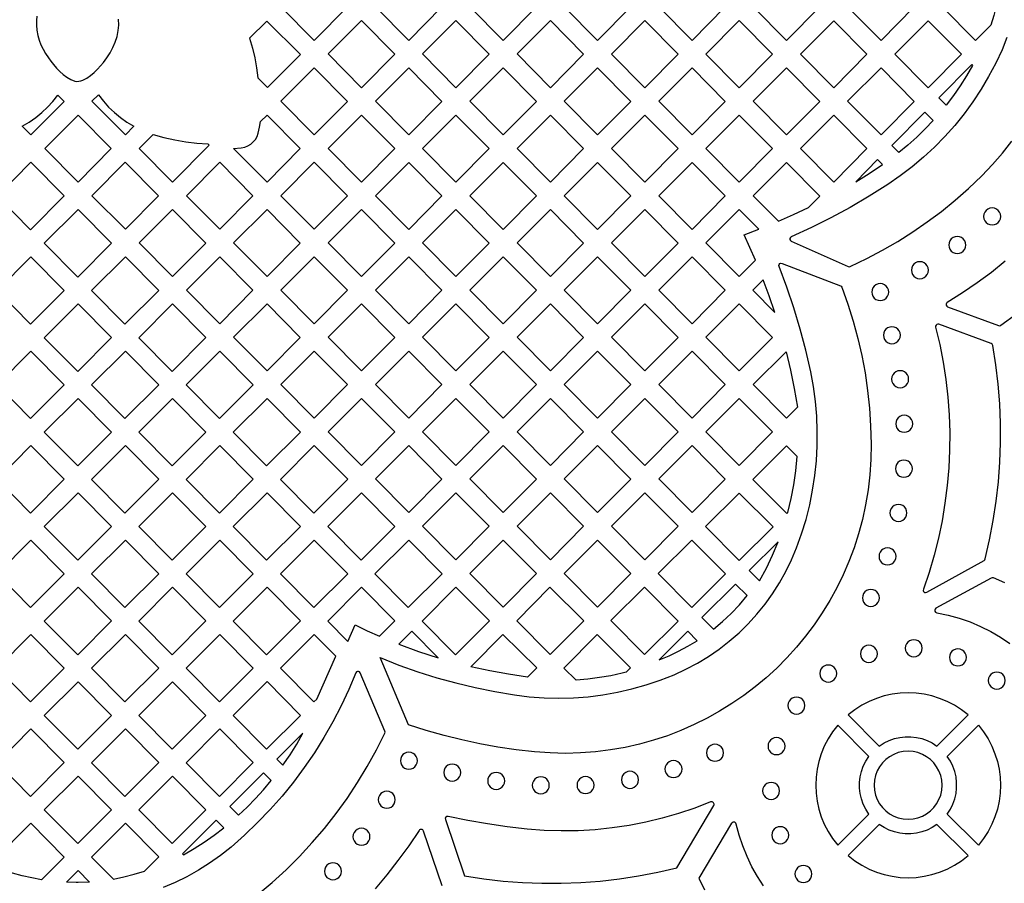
# Model space of a CAD drawing. Header units: millimetres. Extents: x -1176 to 822, y -1617 to -119.
# Tile 67 of 113: x 141 to 336, y -1379 to -1208. Entities that reach past the tile are written whole.
import ezdxf

# ---------------------------------------------------------------- set-up
doc = ezdxf.new("R2010")
doc.units = ezdxf.units.MM
doc.layers.add('pattern', color=5, linetype='Continuous')

msp = doc.modelspace()

# ---------------------------------------------------------------- linework, layer by layer
at = {"layer": 'pattern'}
for points in [[(192.39, -1205.94), (199, -1199.34), (205.58, -1205.98), (199, -1212.61)], [(224.28, -1205.98), (217.71, -1212.61), (211.1, -1205.94), (217.7, -1199.34)], [(229.8, -1205.95), (236.41, -1199.34), (242.98, -1205.98), (236.41, -1212.61)], [(255.11, -1199.34), (261.69, -1205.98), (255.12, -1212.62), (248.51, -1205.95)], [(280.39, -1205.98), (273.82, -1212.62), (267.21, -1205.95), (273.82, -1199.35)], [(292.52, -1199.35), (299.1, -1205.98), (292.53, -1212.62), (285.92, -1205.95)], [(311.23, -1199.35), (317.8, -1205.98), (311.23, -1212.62), (304.62, -1205.95)], [(332.96, -1209.57), (329.94, -1212.62), (323.33, -1205.95), (329.93, -1199.35), (334.45, -1203.9), (334.04, -1205.82), (333.55, -1207.7)], [(201.75, -1215.29), (208.35, -1208.69), (214.93, -1215.32), (208.35, -1221.96)], [(227.06, -1221.96), (220.45, -1215.29), (227.05, -1208.69), (233.63, -1215.32)], [(245.76, -1208.69), (252.34, -1215.33), (245.76, -1221.96), (239.15, -1215.29)], [(271.04, -1215.33), (264.47, -1221.96), (257.86, -1215.3), (264.46, -1208.69)], [(283.17, -1208.69), (289.75, -1215.33), (283.17, -1221.96), (276.57, -1215.3)], [(295.27, -1215.3), (301.87, -1208.7), (308.45, -1215.33), (301.88, -1221.97)], [(320.58, -1221.97), (313.97, -1215.3), (320.58, -1208.7), (327.15, -1215.33)], [(186.2, -1212.18), (186.79, -1214.11), (187.25, -1216.05), (187.6, -1218.02), (187.82, -1220.03), (189.72, -1221.95), (196.29, -1215.38), (189.62, -1208.77)], [(199, -1231.31), (192.39, -1224.64), (199, -1218.04), (205.57, -1224.67)], [(217.71, -1231.31), (211.1, -1224.64), (217.7, -1218.04), (224.28, -1224.67)], [(236.41, -1218.04), (242.98, -1224.67), (236.41, -1231.31), (229.8, -1224.64)], [(255.11, -1218.04), (261.69, -1224.67), (255.11, -1231.31), (248.51, -1224.64)], [(273.82, -1218.04), (280.39, -1224.68), (273.82, -1231.31), (267.21, -1224.64)], [(292.52, -1218.04), (299.1, -1224.68), (292.52, -1231.31), (285.92, -1224.65)], [(311.23, -1231.32), (304.62, -1224.65), (311.23, -1218.05), (317.8, -1224.68)], [(329.35, -1217.56), (328.16, -1219.6), (326.9, -1221.58), (325.56, -1223.51), (324.14, -1225.39), (322.69, -1223.95), (329.18, -1217.39)], [(141.2, -1229.6), (142.58, -1228.77), (143.86, -1227.88), (145.06, -1226.9), (146.18, -1225.84), (147.23, -1224.68), (148.22, -1223.41), (149.47, -1224.67), (142.9, -1231.31)], [(156.25, -1223.38), (157.24, -1224.65), (158.29, -1225.82), (159.42, -1226.89), (160.62, -1227.87), (161.91, -1228.77), (163.29, -1229.59), (161.6, -1231.31), (154.99, -1224.64)], [(152.24, -1227.39), (158.82, -1234.02), (152.24, -1240.66), (145.64, -1233.99)], [(183.04, -1233.99), (184.55, -1233.86), (185.23, -1233.73), (185.86, -1233.49), (186.43, -1233.14), (186.93, -1232.71), (187.35, -1232.19), (187.68, -1231.6), (187.9, -1230.95), (188.17, -1229.8), (188.39, -1228.64), (189.65, -1227.39), (196.22, -1234.02), (189.65, -1240.66)], [(208.35, -1227.39), (214.93, -1234.02), (208.35, -1240.66), (201.75, -1233.99)], [(227.06, -1240.66), (220.45, -1233.99), (227.05, -1227.39), (233.63, -1234.02)], [(252.33, -1234.02), (245.76, -1240.66), (239.15, -1233.99), (245.76, -1227.39)], [(257.86, -1233.99), (264.46, -1227.39), (271.04, -1234.02), (264.47, -1240.66)], [(283.17, -1240.66), (276.56, -1233.99), (283.17, -1227.39), (289.74, -1234.02)], [(301.87, -1227.39), (308.45, -1234.03), (301.87, -1240.66), (295.27, -1233.99)], [(321.55, -1228.44), (319.95, -1230.13), (318.29, -1231.76), (316.56, -1233.31), (314.76, -1234.8), (313.35, -1233.38), (319.89, -1226.78)], [(167.1, -1231.23), (169.24, -1231.82), (171.39, -1232.3), (173.55, -1232.67), (175.73, -1232.93), (177.95, -1233.08), (178.2, -1233.34), (170.95, -1240.66), (164.34, -1233.99)], [(142.82, -1250.1), (149.51, -1243.4), (142.89, -1236.73), (136.2, -1243.42)], [(168.17, -1243.37), (161.6, -1250), (154.99, -1243.34), (161.59, -1236.73)], [(180.3, -1250), (173.69, -1243.34), (180.3, -1236.73), (186.87, -1243.37)], [(205.58, -1243.37), (199, -1250), (192.39, -1243.34), (199, -1236.73)], [(217.71, -1250.01), (211.1, -1243.34), (217.7, -1236.74), (224.28, -1243.37)], [(236.41, -1250.01), (229.8, -1243.34), (236.41, -1236.74), (242.98, -1243.37)], [(255.11, -1236.74), (261.69, -1243.37), (255.11, -1250.01), (248.5, -1243.34)], [(273.82, -1250.01), (267.21, -1243.34), (273.81, -1236.74), (280.39, -1243.37)], [(290.92, -1248.39), (293.92, -1247.06), (296.88, -1245.66), (299.13, -1243.41), (292.52, -1236.74), (285.91, -1243.34)], [(306.23, -1240.57), (308.36, -1239.26), (310.48, -1237.9), (311.55, -1237.18), (310.56, -1236.19)], [(331.55, -1247.45), (331.61, -1247.9), (331.78, -1248.3), (332.04, -1248.64), (332.38, -1248.91), (332.78, -1249.08), (333.23, -1249.14), (333.68, -1249.08), (334.08, -1248.91), (334.42, -1248.64), (334.69, -1248.3), (334.86, -1247.9), (334.92, -1247.45), (334.86, -1247), (334.69, -1246.6), (334.42, -1246.26), (334.08, -1246), (333.68, -1245.83), (333.23, -1245.77), (332.78, -1245.83), (332.38, -1246), (332.04, -1246.26), (331.78, -1246.6), (331.61, -1247)], [(152.25, -1246.08), (145.55, -1252.77), (152.17, -1259.45), (158.86, -1252.75)], [(177.52, -1252.72), (170.95, -1259.35), (164.34, -1252.69), (170.95, -1246.08)], [(189.65, -1246.08), (196.22, -1252.72), (189.65, -1259.35), (183.04, -1252.69)], [(201.75, -1252.69), (208.35, -1246.08), (214.93, -1252.72), (208.35, -1259.35)], [(227.06, -1259.35), (220.45, -1252.69), (227.05, -1246.08), (233.63, -1252.72)], [(245.76, -1246.08), (252.33, -1252.72), (245.76, -1259.35), (239.15, -1252.69)], [(257.86, -1252.69), (264.46, -1246.08), (271.04, -1252.72), (264.46, -1259.35)], [(286.36, -1256.13), (285.26, -1253.59), (284.1, -1251.07), (287.03, -1249.98), (283.17, -1246.09), (276.56, -1252.69), (283.17, -1259.36)], [(324.65, -1253.11), (324.71, -1253.55), (324.88, -1253.96), (325.14, -1254.3), (325.48, -1254.56), (325.88, -1254.73), (326.33, -1254.79), (326.78, -1254.73), (327.18, -1254.56), (327.52, -1254.3), (327.79, -1253.96), (327.96, -1253.55), (328.02, -1253.11), (327.96, -1252.66), (327.79, -1252.25), (327.52, -1251.91), (327.18, -1251.65), (326.78, -1251.48), (326.33, -1251.42), (325.88, -1251.48), (325.48, -1251.65), (325.14, -1251.91), (324.88, -1252.25), (324.71, -1252.66)], [(136.2, -1262.12), (142.9, -1255.43), (149.51, -1262.1), (142.82, -1268.79)], [(168.21, -1262.1), (161.6, -1255.43), (154.9, -1262.12), (161.52, -1268.79)], [(180.3, -1268.7), (173.69, -1262.03), (180.3, -1255.43), (186.87, -1262.07)], [(199, -1255.43), (205.58, -1262.07), (199, -1268.7), (192.39, -1262.03)], [(217.7, -1255.43), (224.28, -1262.07), (217.71, -1268.7), (211.1, -1262.03)], [(236.41, -1255.43), (242.98, -1262.07), (236.41, -1268.7), (229.8, -1262.04)], [(261.68, -1262.07), (255.11, -1268.7), (248.5, -1262.03), (255.11, -1255.43)], [(273.81, -1255.43), (280.39, -1262.07), (273.82, -1268.7), (267.21, -1262.04)], [(270.25, -1338.19), (272.6, -1337.11), (274.88, -1335.9), (277.07, -1334.57), (279.18, -1333.12), (281.19, -1331.55), (283.12, -1329.88), (284.94, -1328.1), (286.65, -1326.22), (288.26, -1324.24), (289.76, -1322.17), (291.13, -1320.02), (292.39, -1317.78), (293.52, -1315.46), (294.52, -1313.07), (295.51, -1310.27), (296.38, -1307.44), (297.1, -1304.57), (297.68, -1301.68), (298.12, -1298.77), (298.43, -1295.84), (298.59, -1292.9), (298.61, -1289.96), (298.5, -1287.01), (298.24, -1284.07), (297.84, -1281.13), (297.3, -1278.21), (296.32, -1273.95), (295.21, -1269.75), (293.96, -1265.58), (292.57, -1261.46), (291.03, -1257.37), (291, -1257.14), (291.07, -1256.94), (291.22, -1256.79), (291.42, -1256.72), (291.65, -1256.75), (303.18, -1261.17), (303.36, -1261.28), (303.46, -1261.45), (304.66, -1264.83), (305.72, -1268.22), (306.64, -1271.61), (307.42, -1275.01), (308.06, -1278.44), (308.56, -1281.9), (308.93, -1285.39), (309.16, -1288.93), (309.26, -1292.52), (309.21, -1295.59), (309.01, -1298.62), (308.67, -1301.61), (308.18, -1304.55), (307.55, -1307.44), (306.79, -1310.27), (305.9, -1313.05), (304.88, -1315.76), (303.74, -1318.41), (302.47, -1320.99), (301.09, -1323.5), (299.6, -1325.94), (297.99, -1328.3), (296.29, -1330.57), (294.48, -1332.76), (292.57, -1334.86), (290.57, -1336.87), (288.47, -1338.79), (286.3, -1340.6), (284.03, -1342.32), (281.69, -1343.92), (279.27, -1345.42), (276.78, -1346.81), (274.23, -1348.08), (271.6, -1349.23), (268.92, -1350.26), (266.18, -1351.17), (263.39, -1351.94), (260.54, -1352.59), (257.65, -1353.09), (254.72, -1353.46), (251.75, -1353.69), (248.74, -1353.77), (245.7, -1353.69), (242.64, -1353.47), (238.98, -1353.05), (235.37, -1352.52), (231.79, -1351.87), (228.23, -1351.11), (224.7, -1350.22), (221.19, -1349.21), (217.68, -1348.09), (212.07, -1334.81), (215.78, -1336.27), (219.5, -1337.6), (223.25, -1338.78), (227.03, -1339.83), (230.86, -1340.75), (234.73, -1341.54), (238.65, -1342.2), (241.58, -1342.56), (244.51, -1342.78), (247.43, -1342.85), (250.36, -1342.77), (253.27, -1342.55), (256.17, -1342.18), (259.05, -1341.67), (261.9, -1341.01), (264.72, -1340.21), (267.51, -1339.27)], [(317.25, -1258.1), (317.31, -1258.54), (317.48, -1258.95), (317.74, -1259.29), (318.08, -1259.55), (318.48, -1259.72), (318.93, -1259.78), (319.38, -1259.72), (319.78, -1259.55), (320.12, -1259.29), (320.39, -1258.95), (320.56, -1258.54), (320.62, -1258.1), (320.56, -1257.65), (320.39, -1257.25), (320.12, -1256.9), (319.78, -1256.64), (319.38, -1256.47), (318.93, -1256.41), (318.48, -1256.47), (318.08, -1256.64), (317.74, -1256.9), (317.48, -1257.25), (317.31, -1257.65)], [(290.19, -1266.44), (289.09, -1263.19), (287.91, -1259.98), (285.85, -1262.07)], [(309.39, -1262.42), (309.45, -1262.87), (309.62, -1263.27), (309.89, -1263.62), (310.23, -1263.88), (310.63, -1264.05), (311.08, -1264.11), (311.53, -1264.05), (311.93, -1263.88), (312.27, -1263.62), (312.53, -1263.27), (312.7, -1262.87), (312.76, -1262.42), (312.7, -1261.98), (312.53, -1261.57), (312.27, -1261.23), (311.93, -1260.97), (311.53, -1260.8), (311.08, -1260.74), (310.63, -1260.8), (310.23, -1260.97), (309.89, -1261.23), (309.62, -1261.57), (309.45, -1261.98)], [(145.55, -1271.47), (152.25, -1264.78), (158.86, -1271.45), (152.17, -1278.14)], [(170.95, -1264.78), (164.25, -1271.47), (170.87, -1278.14), (177.56, -1271.45)], [(189.65, -1278.05), (183.04, -1271.38), (189.65, -1264.78), (196.22, -1271.42)], [(208.35, -1278.05), (201.75, -1271.38), (208.35, -1264.78), (214.93, -1271.42)], [(227.06, -1278.05), (220.45, -1271.38), (227.05, -1264.78), (233.63, -1271.42)], [(245.76, -1278.05), (239.15, -1271.38), (245.76, -1264.78), (252.33, -1271.42)], [(264.46, -1264.78), (271.04, -1271.42), (264.46, -1278.05), (257.86, -1271.38)], [(283.16, -1264.78), (289.74, -1271.42), (283.17, -1278.05), (276.56, -1271.38)], [(331.85, -1315.25), (332.73, -1311.47), (333.46, -1307.66), (334.04, -1303.83), (334.47, -1299.99), (334.76, -1296.13), (334.89, -1292.27), (334.88, -1288.4), (334.73, -1284.54), (334.42, -1280.68), (333.96, -1276.83), (333.36, -1273), (333.26, -1272.77), (333.05, -1272.63), (322.67, -1268.8), (322.46, -1268.77), (322.26, -1268.83), (322.12, -1268.97), (322.03, -1269.15), (322.04, -1269.37), (322.85, -1272.81), (323.53, -1276.28), (324.06, -1279.76), (324.45, -1283.25), (324.7, -1286.75), (324.82, -1290.26), (324.79, -1293.76), (324.63, -1297.26), (324.33, -1300.75), (323.89, -1304.23), (323.31, -1307.69), (322.59, -1311.13), (321.73, -1314.55), (320.74, -1317.93), (319.61, -1321.28), (319.58, -1321.53), (319.67, -1321.73), (319.84, -1321.88), (320.06, -1321.93), (320.29, -1321.87), (331.62, -1315.55), (331.77, -1315.43)], [(311.7, -1270.97), (311.76, -1271.42), (311.93, -1271.82), (312.19, -1272.16), (312.53, -1272.43), (312.94, -1272.6), (313.39, -1272.66), (313.83, -1272.6), (314.24, -1272.43), (314.58, -1272.16), (314.84, -1271.82), (315.01, -1271.42), (315.07, -1270.97), (315.01, -1270.52), (314.84, -1270.12), (314.58, -1269.78), (314.24, -1269.52), (313.83, -1269.35), (313.39, -1269.29), (312.94, -1269.35), (312.53, -1269.52), (312.19, -1269.78), (311.93, -1270.12), (311.76, -1270.52)], [(142.89, -1274.12), (136.2, -1280.82), (142.82, -1287.49), (149.51, -1280.8)], [(154.9, -1280.82), (161.6, -1274.13), (168.21, -1280.8), (161.52, -1287.49)], [(180.3, -1274.12), (173.61, -1280.82), (180.22, -1287.49), (186.92, -1280.8)], [(205.58, -1280.76), (199, -1287.4), (192.39, -1280.73), (199, -1274.13)], [(224.28, -1280.76), (217.71, -1287.4), (211.1, -1280.73), (217.7, -1274.13)], [(236.41, -1274.13), (242.98, -1280.76), (236.41, -1287.4), (229.8, -1280.73)], [(255.11, -1274.13), (261.68, -1280.76), (255.11, -1287.4), (248.5, -1280.73)], [(280.39, -1280.76), (273.82, -1287.4), (267.21, -1280.73), (273.81, -1274.13)], [(292.42, -1274.23), (293.28, -1277.87), (294.03, -1281.54), (294.67, -1285.23), (292.52, -1287.4), (285.91, -1280.73)], [(313.33, -1279.68), (313.39, -1280.13), (313.56, -1280.53), (313.83, -1280.87), (314.17, -1281.13), (314.57, -1281.3), (315.02, -1281.36), (315.47, -1281.3), (315.87, -1281.13), (316.21, -1280.87), (316.47, -1280.53), (316.64, -1280.13), (316.7, -1279.68), (316.64, -1279.23), (316.47, -1278.83), (316.21, -1278.49), (315.87, -1278.22), (315.47, -1278.05), (315.02, -1277.99), (314.57, -1278.05), (314.17, -1278.22), (313.83, -1278.49), (313.56, -1278.83), (313.39, -1279.23)], [(145.55, -1290.17), (152.25, -1283.47), (158.86, -1290.15), (152.17, -1296.84)], [(170.95, -1283.47), (177.56, -1290.15), (170.87, -1296.84), (164.25, -1290.17)], [(189.57, -1296.84), (196.27, -1290.15), (189.65, -1283.47), (182.96, -1290.17)], [(201.75, -1290.08), (208.35, -1283.48), (214.93, -1290.11), (208.35, -1296.75)], [(227.05, -1283.48), (233.63, -1290.11), (227.06, -1296.75), (220.45, -1290.08)], [(239.15, -1290.08), (245.76, -1283.48), (252.33, -1290.11), (245.76, -1296.75)], [(257.86, -1290.08), (264.46, -1283.48), (271.04, -1290.11), (264.46, -1296.75)], [(283.17, -1296.75), (276.56, -1290.08), (283.16, -1283.48), (289.74, -1290.11)], [(314.15, -1288.5), (314.21, -1288.95), (314.38, -1289.35), (314.64, -1289.69), (314.98, -1289.96), (315.38, -1290.13), (315.83, -1290.19), (316.28, -1290.13), (316.68, -1289.96), (317.02, -1289.69), (317.29, -1289.35), (317.46, -1288.95), (317.52, -1288.5), (317.46, -1288.06), (317.29, -1287.65), (317.02, -1287.31), (316.68, -1287.05), (316.28, -1286.88), (315.83, -1286.82), (315.38, -1286.88), (314.98, -1287.05), (314.64, -1287.31), (314.38, -1287.65), (314.21, -1288.06)], [(142.81, -1306.19), (136.2, -1299.52), (142.9, -1292.82), (149.51, -1299.5)], [(161.6, -1292.82), (168.21, -1299.5), (161.52, -1306.19), (154.9, -1299.52)], [(180.22, -1306.19), (186.92, -1299.5), (180.3, -1292.82), (173.61, -1299.52)], [(199, -1292.82), (192.31, -1299.52), (198.92, -1306.19), (205.62, -1299.5)], [(224.28, -1299.46), (217.71, -1306.1), (211.1, -1299.43), (217.7, -1292.83)], [(236.41, -1306.1), (229.8, -1299.43), (236.41, -1292.83), (242.98, -1299.46)], [(261.69, -1299.46), (255.11, -1306.1), (248.5, -1299.43), (255.11, -1292.83)], [(273.81, -1292.83), (280.39, -1299.46), (273.82, -1306.1), (267.21, -1299.43)], [(292.76, -1306.06), (293.43, -1303.32), (293.97, -1300.57), (294.36, -1297.79), (294.63, -1294.99), (292.53, -1292.9), (285.87, -1299.55), (292.57, -1306.25)], [(314.07, -1297.4), (314.13, -1297.84), (314.3, -1298.25), (314.56, -1298.59), (314.9, -1298.85), (315.31, -1299.02), (315.75, -1299.08), (316.2, -1299.02), (316.61, -1298.85), (316.95, -1298.59), (317.21, -1298.25), (317.38, -1297.84), (317.44, -1297.4), (317.38, -1296.95), (317.21, -1296.55), (316.95, -1296.2), (316.61, -1295.94), (316.2, -1295.77), (315.75, -1295.71), (315.31, -1295.77), (314.9, -1295.94), (314.56, -1296.2), (314.3, -1296.55), (314.13, -1296.95)], [(158.86, -1308.84), (152.17, -1315.54), (145.55, -1308.86), (152.25, -1302.17)], [(170.95, -1302.17), (164.25, -1308.86), (170.87, -1315.54), (177.56, -1308.84)], [(189.65, -1302.17), (182.96, -1308.86), (189.57, -1315.54), (196.27, -1308.84)], [(201.66, -1308.86), (208.27, -1315.54), (214.97, -1308.84), (208.35, -1302.17)], [(233.63, -1308.81), (227.06, -1315.45), (220.45, -1308.78), (227.05, -1302.18)], [(239.15, -1308.78), (245.76, -1302.18), (252.33, -1308.81), (245.76, -1315.45)], [(271.04, -1308.81), (264.46, -1315.45), (257.86, -1308.78), (264.46, -1302.18)], [(283.17, -1315.55), (289.85, -1308.94), (283.16, -1302.25), (276.49, -1308.87)], [(312.99, -1306.16), (313.05, -1306.61), (313.22, -1307.01), (313.48, -1307.35), (313.83, -1307.61), (314.23, -1307.78), (314.68, -1307.84), (315.12, -1307.78), (315.53, -1307.61), (315.87, -1307.35), (316.13, -1307.01), (316.3, -1306.61), (316.36, -1306.16), (316.3, -1305.71), (316.13, -1305.31), (315.87, -1304.97), (315.53, -1304.7), (315.12, -1304.53), (314.68, -1304.47), (314.23, -1304.53), (313.83, -1304.7), (313.48, -1304.97), (313.22, -1305.31), (313.05, -1305.71)], [(142.9, -1311.52), (149.51, -1318.19), (142.81, -1324.89), (136.2, -1318.21)], [(168.21, -1318.19), (161.6, -1311.52), (154.9, -1318.21), (161.52, -1324.89)], [(180.22, -1324.89), (186.92, -1318.19), (180.3, -1311.52), (173.61, -1318.21)], [(205.62, -1318.19), (199, -1311.52), (192.31, -1318.21), (198.92, -1324.89)], [(217.71, -1311.52), (211.01, -1318.21), (217.63, -1324.89), (224.32, -1318.19)], [(236.41, -1311.52), (242.98, -1318.16), (236.41, -1324.79), (229.8, -1318.13)], [(255.11, -1324.79), (248.5, -1318.13), (255.11, -1311.52), (261.69, -1318.16)], [(267.09, -1318.17), (273.77, -1311.56), (280.46, -1318.24), (273.78, -1324.86)], [(287.17, -1319.6), (288.52, -1317.09), (289.74, -1314.53), (290.84, -1311.9), (285.14, -1317.54)], [(310.83, -1314.76), (310.89, -1315.2), (311.06, -1315.61), (311.33, -1315.95), (311.67, -1316.21), (312.07, -1316.38), (312.52, -1316.44), (312.97, -1316.38), (313.37, -1316.21), (313.71, -1315.95), (313.98, -1315.61), (314.15, -1315.2), (314.21, -1314.76), (314.15, -1314.31), (313.98, -1313.9), (313.71, -1313.56), (313.37, -1313.3), (312.97, -1313.13), (312.52, -1313.07), (312.07, -1313.13), (311.67, -1313.3), (311.33, -1313.56), (311.06, -1313.9), (310.89, -1314.31)], [(152.24, -1320.87), (145.55, -1327.56), (152.16, -1334.24), (158.86, -1327.54)], [(170.87, -1334.24), (177.56, -1327.54), (170.95, -1320.87), (164.25, -1327.56)], [(196.27, -1327.54), (189.65, -1320.87), (182.96, -1327.56), (189.57, -1334.24)], [(207.11, -1328.34), (209.51, -1329.48), (211.94, -1330.57), (214.97, -1327.54), (208.35, -1320.87), (201.66, -1327.56), (205.66, -1331.59)], [(227.06, -1320.87), (233.67, -1327.54), (226.98, -1334.24), (220.36, -1327.56)], [(239.1, -1327.51), (245.68, -1320.87), (252.36, -1327.55), (245.69, -1334.16)], [(264.37, -1320.87), (257.74, -1327.44), (264.39, -1334.16), (271.03, -1327.58)], [(278.04, -1329.15), (279.85, -1327.64), (281.56, -1326.04), (283.18, -1324.34), (284.71, -1322.53), (282.43, -1320.23), (275.75, -1326.85)], [(307.54, -1322.98), (307.6, -1323.43), (307.77, -1323.83), (308.03, -1324.17), (308.37, -1324.44), (308.78, -1324.61), (309.22, -1324.67), (309.67, -1324.61), (310.07, -1324.44), (310.41, -1324.17), (310.68, -1323.83), (310.85, -1323.43), (310.91, -1322.98), (310.85, -1322.54), (310.68, -1322.13), (310.41, -1321.79), (310.07, -1321.53), (309.67, -1321.36), (309.22, -1321.3), (308.78, -1321.36), (308.37, -1321.53), (308.03, -1321.79), (307.77, -1322.13), (307.6, -1322.54)], [(215.77, -1332.14), (219.63, -1333.57), (223.55, -1334.84), (218.33, -1329.58)], [(267.29, -1335.23), (269.25, -1334.43), (271.14, -1333.53), (272.99, -1332.54), (274.8, -1331.45), (272.97, -1329.6)], [(142.89, -1330.22), (136.2, -1336.91), (142.81, -1343.58), (149.51, -1336.89)], [(168.21, -1336.89), (161.6, -1330.22), (154.9, -1336.91), (161.52, -1343.58)], [(186.92, -1336.89), (180.3, -1330.22), (173.61, -1336.91), (180.22, -1343.58)], [(203.29, -1334.54), (199, -1330.22), (192.31, -1336.91), (198.92, -1343.58), (199.51, -1343)], [(241.25, -1338.67), (237.48, -1338.11), (233.74, -1337.42), (230.03, -1336.6), (236.37, -1330.26), (243.05, -1336.86)], [(250.84, -1339.28), (248.43, -1336.89), (255.03, -1330.22), (261.65, -1336.84), (260.79, -1337.69), (259.97, -1337.9), (257.76, -1338.38), (255.49, -1338.77), (253.19, -1339.07)], [(316.03, -1332.95), (316.09, -1333.4), (316.26, -1333.8), (316.52, -1334.14), (316.86, -1334.4), (317.26, -1334.57), (317.71, -1334.63), (318.16, -1334.57), (318.56, -1334.4), (318.9, -1334.14), (319.17, -1333.8), (319.34, -1333.4), (319.4, -1332.95), (319.34, -1332.5), (319.17, -1332.1), (318.9, -1331.76), (318.56, -1331.49), (318.16, -1331.32), (317.71, -1331.26), (317.26, -1331.32), (316.86, -1331.49), (316.52, -1331.76), (316.26, -1332.1), (316.09, -1332.5)], [(307.15, -1334.05), (307.21, -1334.5), (307.38, -1334.9), (307.64, -1335.25), (307.98, -1335.51), (308.38, -1335.68), (308.83, -1335.74), (309.28, -1335.68), (309.68, -1335.51), (310.02, -1335.25), (310.29, -1334.9), (310.46, -1334.5), (310.52, -1334.05), (310.46, -1333.61), (310.29, -1333.2), (310.02, -1332.86), (309.68, -1332.6), (309.28, -1332.43), (308.83, -1332.37), (308.38, -1332.43), (307.98, -1332.6), (307.64, -1332.86), (307.38, -1333.2), (307.21, -1333.61)], [(324.78, -1334.76), (324.84, -1335.2), (325.01, -1335.61), (325.27, -1335.95), (325.61, -1336.21), (326.01, -1336.38), (326.46, -1336.44), (326.91, -1336.38), (327.31, -1336.21), (327.65, -1335.95), (327.92, -1335.61), (328.09, -1335.2), (328.15, -1334.76), (328.09, -1334.31), (327.92, -1333.9), (327.65, -1333.56), (327.31, -1333.3), (326.91, -1333.13), (326.46, -1333.07), (326.01, -1333.13), (325.61, -1333.3), (325.27, -1333.56), (325.01, -1333.9), (324.84, -1334.31)], [(299.1, -1337.95), (299.16, -1338.4), (299.33, -1338.8), (299.6, -1339.14), (299.94, -1339.41), (300.34, -1339.58), (300.79, -1339.64), (301.24, -1339.58), (301.64, -1339.41), (301.98, -1339.14), (302.24, -1338.8), (302.41, -1338.4), (302.47, -1337.95), (302.41, -1337.5), (302.24, -1337.1), (301.98, -1336.76), (301.64, -1336.5), (301.24, -1336.33), (300.79, -1336.27), (300.34, -1336.33), (299.94, -1336.5), (299.6, -1336.76), (299.33, -1337.1), (299.16, -1337.5)], [(332.46, -1339.34), (332.52, -1339.79), (332.69, -1340.19), (332.95, -1340.53), (333.29, -1340.8), (333.7, -1340.97), (334.14, -1341.03), (334.59, -1340.97), (335, -1340.8), (335.34, -1340.53), (335.6, -1340.19), (335.77, -1339.79), (335.83, -1339.34), (335.77, -1338.89), (335.6, -1338.49), (335.34, -1338.15), (335, -1337.89), (334.59, -1337.72), (334.14, -1337.66), (333.7, -1337.72), (333.29, -1337.89), (332.95, -1338.15), (332.69, -1338.49), (332.52, -1338.89)], [(152.16, -1352.93), (158.86, -1346.24), (152.24, -1339.57), (145.55, -1346.26)], [(164.25, -1346.26), (170.87, -1352.93), (177.56, -1346.24), (170.95, -1339.57)], [(189.65, -1339.56), (196.27, -1346.24), (189.57, -1352.93), (182.96, -1346.26)], [(292.79, -1344.3), (292.85, -1344.75), (293.02, -1345.15), (293.28, -1345.49), (293.62, -1345.76), (294.02, -1345.93), (294.47, -1345.99), (294.92, -1345.93), (295.32, -1345.76), (295.66, -1345.49), (295.93, -1345.15), (296.09, -1344.75), (296.16, -1344.3), (296.09, -1343.85), (295.93, -1343.45), (295.66, -1343.11), (295.32, -1342.85), (294.92, -1342.68), (294.47, -1342.62), (294.02, -1342.68), (293.62, -1342.85), (293.28, -1343.11), (293.02, -1343.45), (292.85, -1343.85)], [(304.71, -1346.16), (310.88, -1352.32), (311.83, -1351.7), (312.84, -1351.21), (313.88, -1350.84), (314.95, -1350.59), (316.04, -1350.46), (317.13, -1350.46), (318.22, -1350.59), (319.29, -1350.84), (320.34, -1351.21), (321.34, -1351.7), (322.3, -1352.32), (328.46, -1346.16), (327.14, -1345.13), (325.76, -1344.24), (324.32, -1343.49), (322.83, -1342.88), (321.3, -1342.4), (319.74, -1342.06), (318.17, -1341.85), (316.59, -1341.78), (315, -1341.85), (313.43, -1342.06), (311.87, -1342.4), (310.34, -1342.88), (308.86, -1343.49), (307.41, -1344.24), (306.03, -1345.13)], [(142.81, -1362.28), (149.51, -1355.59), (142.89, -1348.91), (136.2, -1355.61)], [(161.6, -1348.91), (154.9, -1355.61), (161.52, -1362.28), (168.21, -1355.59)], [(186.92, -1355.59), (180.22, -1362.28), (173.61, -1355.61), (180.3, -1348.91)], [(308.83, -1354.37), (302.67, -1348.2), (301.64, -1349.52), (300.75, -1350.91), (300, -1352.35), (299.38, -1353.84), (298.9, -1355.37), (298.56, -1356.92), (298.36, -1358.5), (298.29, -1360.08), (298.36, -1361.66), (298.56, -1363.24), (298.9, -1364.79), (299.38, -1366.32), (300, -1367.81), (300.75, -1369.25), (301.64, -1370.64), (302.67, -1371.96), (308.83, -1365.79), (308.21, -1364.84), (307.72, -1363.83), (307.34, -1362.79), (307.1, -1361.72), (306.97, -1360.63), (306.97, -1359.53), (307.1, -1358.44), (307.34, -1357.37), (307.72, -1356.33), (308.21, -1355.32)], [(324.34, -1354.37), (330.51, -1348.2), (331.53, -1349.52), (332.42, -1350.91), (333.17, -1352.35), (333.79, -1353.84), (334.27, -1355.37), (334.61, -1356.92), (334.82, -1358.5), (334.88, -1360.08), (334.82, -1361.66), (334.61, -1363.24), (334.27, -1364.79), (333.79, -1366.32), (333.17, -1367.81), (332.42, -1369.25), (331.53, -1370.64), (330.51, -1371.96), (324.34, -1365.79), (324.96, -1364.84), (325.46, -1363.83), (325.83, -1362.79), (326.08, -1361.72), (326.2, -1360.63), (326.2, -1359.53), (326.08, -1358.44), (325.83, -1357.37), (325.46, -1356.33), (324.96, -1355.32)], [(192.81, -1356.13), (194.22, -1354.07), (195.53, -1351.96), (196.76, -1349.79), (191.62, -1354.94)], [(288.85, -1352.34), (288.91, -1352.79), (289.08, -1353.19), (289.34, -1353.53), (289.68, -1353.79), (290.08, -1353.96), (290.53, -1354.02), (290.98, -1353.96), (291.38, -1353.79), (291.72, -1353.53), (291.99, -1353.19), (292.16, -1352.79), (292.22, -1352.34), (292.16, -1351.89), (291.99, -1351.49), (291.72, -1351.15), (291.38, -1350.88), (290.98, -1350.71), (290.53, -1350.65), (290.08, -1350.71), (289.68, -1350.88), (289.34, -1351.15), (289.08, -1351.49), (288.91, -1351.89)], [(276.67, -1353.64), (276.73, -1354.09), (276.9, -1354.49), (277.16, -1354.83), (277.5, -1355.1), (277.91, -1355.27), (278.35, -1355.33), (278.8, -1355.27), (279.21, -1355.1), (279.55, -1354.83), (279.81, -1354.49), (279.98, -1354.09), (280.04, -1353.64), (279.98, -1353.19), (279.81, -1352.79), (279.55, -1352.45), (279.21, -1352.19), (278.8, -1352.02), (278.35, -1351.96), (277.91, -1352.02), (277.5, -1352.19), (277.16, -1352.45), (276.9, -1352.79), (276.73, -1353.19)], [(216.06, -1355.21), (216.12, -1355.66), (216.29, -1356.06), (216.56, -1356.41), (216.9, -1356.67), (217.3, -1356.84), (217.75, -1356.9), (218.2, -1356.84), (218.6, -1356.67), (218.94, -1356.41), (219.2, -1356.06), (219.37, -1355.66), (219.43, -1355.21), (219.37, -1354.77), (219.2, -1354.36), (218.94, -1354.02), (218.6, -1353.76), (218.2, -1353.59), (217.75, -1353.53), (217.3, -1353.59), (216.9, -1353.76), (216.56, -1354.02), (216.29, -1354.36), (216.12, -1354.77)], [(309.85, -1360.08), (309.92, -1361.08), (310.13, -1362.03), (310.47, -1362.92), (310.93, -1363.75), (311.5, -1364.5), (312.16, -1365.17), (312.92, -1365.73), (313.75, -1366.19), (314.64, -1366.53), (315.59, -1366.75), (316.59, -1366.82), (317.58, -1366.75), (318.53, -1366.53), (319.43, -1366.19), (320.26, -1365.73), (321.01, -1365.17), (321.67, -1364.5), (322.24, -1363.75), (322.7, -1362.92), (323.04, -1362.03), (323.26, -1361.08), (323.33, -1360.08), (323.26, -1359.08), (323.04, -1358.13), (322.7, -1357.24), (322.24, -1356.41), (321.67, -1355.66), (321.01, -1354.99), (320.26, -1354.42), (319.43, -1353.96), (318.53, -1353.62), (317.58, -1353.41), (316.59, -1353.34), (315.59, -1353.41), (314.64, -1353.62), (313.75, -1353.96), (312.92, -1354.42), (312.16, -1354.99), (311.5, -1355.66), (310.93, -1356.41), (310.47, -1357.24), (310.13, -1358.13), (309.92, -1359.08)], [(224.65, -1357.57), (224.71, -1358.02), (224.88, -1358.42), (225.14, -1358.76), (225.48, -1359.03), (225.88, -1359.2), (226.33, -1359.26), (226.78, -1359.2), (227.18, -1359.03), (227.52, -1358.76), (227.78, -1358.42), (227.95, -1358.02), (228.01, -1357.57), (227.95, -1357.12), (227.78, -1356.72), (227.52, -1356.38), (227.18, -1356.12), (226.78, -1355.95), (226.33, -1355.89), (225.88, -1355.95), (225.48, -1356.12), (225.14, -1356.38), (224.88, -1356.72), (224.71, -1357.12)], [(268.45, -1356.87), (268.51, -1357.32), (268.68, -1357.73), (268.94, -1358.07), (269.28, -1358.33), (269.69, -1358.5), (270.13, -1358.56), (270.58, -1358.5), (270.98, -1358.33), (271.32, -1358.07), (271.59, -1357.73), (271.76, -1357.32), (271.82, -1356.87), (271.76, -1356.43), (271.59, -1356.02), (271.32, -1355.68), (270.98, -1355.42), (270.58, -1355.25), (270.13, -1355.19), (269.69, -1355.25), (269.28, -1355.42), (268.94, -1355.68), (268.68, -1356.02), (268.51, -1356.43)], [(145.55, -1364.96), (152.17, -1371.63), (158.86, -1364.94), (152.25, -1358.26)], [(170.95, -1358.26), (164.25, -1364.95), (170.87, -1371.63), (177.56, -1364.94)], [(184.01, -1366), (185.74, -1364.39), (187.39, -1362.71), (188.98, -1360.97), (190.5, -1359.16), (188.95, -1357.61), (182.28, -1364.27)], [(233.34, -1359.22), (233.4, -1359.67), (233.57, -1360.07), (233.84, -1360.42), (234.18, -1360.68), (234.58, -1360.85), (235.03, -1360.91), (235.48, -1360.85), (235.88, -1360.68), (236.22, -1360.42), (236.48, -1360.07), (236.65, -1359.67), (236.71, -1359.22), (236.65, -1358.78), (236.48, -1358.37), (236.22, -1358.03), (235.88, -1357.77), (235.48, -1357.6), (235.03, -1357.54), (234.58, -1357.6), (234.18, -1357.77), (233.84, -1358.03), (233.57, -1358.37), (233.4, -1358.78)], [(242.18, -1360.09), (242.24, -1360.53), (242.41, -1360.94), (242.67, -1361.28), (243.01, -1361.54), (243.42, -1361.71), (243.86, -1361.77), (244.31, -1361.71), (244.71, -1361.54), (245.05, -1361.28), (245.32, -1360.94), (245.49, -1360.53), (245.55, -1360.09), (245.49, -1359.64), (245.32, -1359.24), (245.05, -1358.89), (244.71, -1358.63), (244.31, -1358.46), (243.86, -1358.4), (243.42, -1358.46), (243.01, -1358.63), (242.67, -1358.89), (242.41, -1359.24), (242.24, -1359.64)], [(251.03, -1360.05), (251.09, -1360.49), (251.26, -1360.9), (251.52, -1361.24), (251.86, -1361.5), (252.26, -1361.67), (252.71, -1361.73), (253.16, -1361.67), (253.56, -1361.5), (253.9, -1361.24), (254.17, -1360.9), (254.34, -1360.49), (254.4, -1360.05), (254.34, -1359.6), (254.17, -1359.2), (253.9, -1358.85), (253.56, -1358.59), (253.16, -1358.42), (252.71, -1358.36), (252.26, -1358.42), (251.86, -1358.59), (251.52, -1358.85), (251.26, -1359.2), (251.09, -1359.6)], [(259.84, -1359), (259.9, -1359.45), (260.07, -1359.85), (260.33, -1360.19), (260.67, -1360.46), (261.08, -1360.63), (261.52, -1360.69), (261.97, -1360.63), (262.37, -1360.46), (262.71, -1360.19), (262.98, -1359.85), (263.15, -1359.45), (263.21, -1359), (263.15, -1358.55), (262.98, -1358.15), (262.71, -1357.81), (262.37, -1357.55), (261.97, -1357.38), (261.52, -1357.32), (261.08, -1357.38), (260.67, -1357.55), (260.33, -1357.81), (260.07, -1358.15), (259.9, -1358.55)], [(287.77, -1361.2), (287.83, -1361.65), (288, -1362.05), (288.27, -1362.39), (288.61, -1362.66), (289.01, -1362.83), (289.46, -1362.89), (289.91, -1362.83), (290.31, -1362.66), (290.65, -1362.39), (290.91, -1362.05), (291.08, -1361.65), (291.14, -1361.2), (291.08, -1360.75), (290.91, -1360.35), (290.65, -1360.01), (290.31, -1359.75), (289.91, -1359.58), (289.46, -1359.52), (289.01, -1359.58), (288.61, -1359.75), (288.27, -1360.01), (288, -1360.35), (287.83, -1360.75)], [(211.67, -1362.93), (211.74, -1363.38), (211.9, -1363.78), (212.17, -1364.12), (212.51, -1364.39), (212.91, -1364.56), (213.36, -1364.62), (213.81, -1364.56), (214.21, -1364.39), (214.55, -1364.12), (214.81, -1363.78), (214.98, -1363.38), (215.04, -1362.93), (214.98, -1362.48), (214.81, -1362.08), (214.55, -1361.74), (214.21, -1361.48), (213.81, -1361.31), (213.36, -1361.25), (212.91, -1361.31), (212.51, -1361.48), (212.17, -1361.74), (211.9, -1362.08), (211.74, -1362.48)], [(145.01, -1378.78), (143.08, -1378.43), (141.16, -1377.99), (139.25, -1377.46), (137.37, -1376.85), (135.52, -1374.99), (142.89, -1367.61), (149.51, -1374.29)], [(159.23, -1378.67), (161.31, -1378.23), (163.36, -1377.71), (165.39, -1377.1), (168.21, -1374.28), (161.6, -1367.61), (154.9, -1374.3)], [(173.13, -1373.85), (175.2, -1372.63), (177.21, -1371.33), (179.16, -1369.95), (181.07, -1368.5), (179.57, -1366.99), (172.92, -1373.64)], [(206.67, -1370.26), (206.73, -1370.71), (206.9, -1371.11), (207.17, -1371.46), (207.51, -1371.72), (207.91, -1371.89), (208.36, -1371.95), (208.81, -1371.89), (209.21, -1371.72), (209.55, -1371.46), (209.81, -1371.11), (209.98, -1370.71), (210.04, -1370.26), (209.98, -1369.82), (209.81, -1369.41), (209.55, -1369.07), (209.21, -1368.81), (208.81, -1368.64), (208.36, -1368.58), (207.91, -1368.64), (207.51, -1368.81), (207.17, -1369.07), (206.9, -1369.41), (206.73, -1369.82)], [(289.6, -1369.97), (289.66, -1370.41), (289.83, -1370.82), (290.09, -1371.16), (290.43, -1371.42), (290.83, -1371.59), (291.28, -1371.65), (291.73, -1371.59), (292.13, -1371.42), (292.47, -1371.16), (292.74, -1370.82), (292.91, -1370.41), (292.97, -1369.97), (292.91, -1369.52), (292.74, -1369.12), (292.47, -1368.77), (292.13, -1368.51), (291.73, -1368.34), (291.28, -1368.28), (290.83, -1368.34), (290.43, -1368.51), (290.09, -1368.77), (289.83, -1369.12), (289.66, -1369.52)], [(310.87, -1367.83), (304.71, -1374), (306.03, -1375.02), (307.41, -1375.91), (308.86, -1376.67), (310.34, -1377.28), (311.87, -1377.76), (313.43, -1378.1), (315, -1378.31), (316.59, -1378.38), (318.17, -1378.31), (319.74, -1378.1), (321.3, -1377.76), (322.83, -1377.28), (324.32, -1376.67), (325.76, -1375.91), (327.14, -1375.02), (328.46, -1374), (322.3, -1367.83), (321.34, -1368.45), (320.34, -1368.95), (319.29, -1369.32), (318.22, -1369.57), (317.13, -1369.69), (316.04, -1369.69), (314.95, -1369.57), (313.88, -1369.32), (312.84, -1368.95), (311.83, -1368.45)], [(201.03, -1377.12), (201.09, -1377.57), (201.26, -1377.97), (201.52, -1378.31), (201.86, -1378.57), (202.27, -1378.74), (202.71, -1378.8), (203.16, -1378.74), (203.56, -1378.57), (203.9, -1378.31), (204.17, -1377.97), (204.34, -1377.57), (204.4, -1377.12), (204.34, -1376.67), (204.17, -1376.27), (203.9, -1375.93), (203.56, -1375.66), (203.16, -1375.49), (202.71, -1375.43), (202.27, -1375.49), (201.86, -1375.66), (201.52, -1375.93), (201.26, -1376.27), (201.09, -1376.67)], [(294.17, -1377.64), (294.23, -1378.09), (294.4, -1378.5), (294.66, -1378.84), (295, -1379.1), (295.41, -1379.27), (295.86, -1379.33), (296.3, -1379.27), (296.7, -1379.1), (297.05, -1378.84), (297.31, -1378.5), (297.48, -1378.09), (297.54, -1377.64), (297.48, -1377.2), (297.31, -1376.79), (297.05, -1376.45), (296.7, -1376.19), (296.3, -1376.02), (295.86, -1375.96), (295.41, -1376.02), (295, -1376.19), (294.66, -1376.45), (294.4, -1376.79), (294.23, -1377.2)], [(151.87, -1379.33), (149.92, -1379.28), (152.25, -1376.96), (154.51, -1379.24), (152.24, -1379.32)]]:
    msp.add_lwpolyline(points, close=True, dxfattribs=at)
for points in [[(144.05, -1207.79), (143.98, -1208.66), (143.98, -1209.55), (144.07, -1210.6), (144.25, -1211.6), (144.51, -1212.54), (144.87, -1213.45), (145.3, -1214.34), (145.8, -1215.21), (146.36, -1216.07), (146.83, -1216.71), (147.36, -1217.39), (147.96, -1218.07), (148.61, -1218.73), (149.3, -1219.35), (150.04, -1219.89), (150.8, -1220.33), (151.58, -1220.64), (152, -1220.72), (152.39, -1220.7), (152.76, -1220.62), (153.15, -1220.48), (153.94, -1220.08), (154.7, -1219.57), (155.42, -1218.97), (156.09, -1218.32), (156.7, -1217.65), (157.24, -1216.99), (157.92, -1216.06), (158.56, -1215.07), (159.12, -1214.03), (159.59, -1212.94), (159.96, -1211.82), (160.2, -1210.67), (160.3, -1209.55), (160.27, -1208.42)], [(336.17, -1212.04), (335.19, -1214.44), (333.93, -1217.13), (332.54, -1219.74), (331.03, -1222.28), (329.41, -1224.75), (327.67, -1227.12), (325.82, -1229.42), (323.86, -1231.62), (321.8, -1233.72), (319.64, -1235.73), (317.38, -1237.64), (315.03, -1239.43), (312.59, -1241.12), (308.9, -1243.46), (305.14, -1245.66), (301.32, -1247.73), (297.43, -1249.67), (293.46, -1251.49), (293.27, -1251.63), (293.18, -1251.82), (293.18, -1252.04), (293.27, -1252.23), (293.46, -1252.37), (304.75, -1257.36), (304.95, -1257.41), (305.15, -1257.36), (308.39, -1255.81), (311.52, -1254.16), (314.57, -1252.4), (317.52, -1250.53), (320.39, -1248.55), (323.18, -1246.45), (325.9, -1244.23), (328.56, -1241.89), (331.16, -1239.41), (333.29, -1237.19), (335.29, -1234.9), (337.15, -1232.54)], [(335.84, -1256.33), (333.1, -1258.54), (330.27, -1260.63), (327.35, -1262.61), (324.34, -1264.47), (324.18, -1264.63), (324.11, -1264.83), (324.13, -1265.03), (324.23, -1265.22), (324.42, -1265.34), (334.49, -1269.05), (334.72, -1269.09), (334.93, -1269), (338.07, -1266.76)], [(335.76, -1320.03), (333.47, -1319.03), (333.26, -1318.99), (333.06, -1319.05), (322.11, -1325.02), (321.93, -1325.19), (321.86, -1325.41), (321.9, -1325.63), (322.03, -1325.82), (322.26, -1325.92), (324.53, -1326.39), (326.73, -1326.99), (328.88, -1327.74), (330.95, -1328.62), (332.96, -1329.62), (334.89, -1330.75), (336.73, -1331.99)], [(188.3, -1381.28), (190.65, -1379.33), (193.41, -1376.81), (196.06, -1374.18), (198.6, -1371.44), (201.03, -1368.61), (203.33, -1365.68), (205.52, -1362.67), (207.58, -1359.56), (209.51, -1356.37), (211.31, -1353.09), (212.98, -1349.74), (213.03, -1349.55), (212.99, -1349.35), (208.11, -1337.81), (207.97, -1337.62), (207.77, -1337.53), (207.55, -1337.53), (207.36, -1337.63), (207.22, -1337.82), (205.84, -1341.13), (204.32, -1344.37), (202.68, -1347.54), (200.91, -1350.63), (199.02, -1353.65), (197, -1356.59), (194.87, -1359.44), (192.62, -1362.21), (190.26, -1364.88), (187.79, -1367.45), (185.21, -1369.93), (182.53, -1372.31), (180.44, -1373.98), (178.29, -1375.51), (176.07, -1376.92), (173.79, -1378.18), (171.46, -1379.32), (169.08, -1380.32)]]:
    msp.add_lwpolyline(points, dxfattribs=at)
msp.add_lwpolyline([(277.49, -1363.39), (274.34, -1364.61), (271.14, -1365.68), (267.9, -1366.61), (264.63, -1367.4), (261.33, -1368.03), (258, -1368.53), (254.65, -1368.87), (251.28, -1369.07), (247.91, -1369.11), (244.53, -1369.01), (241.14, -1368.75), (237.2, -1368.31), (233.3, -1367.74), (229.41, -1367.05), (225.54, -1366.24, 0.585822), (224.96, -1366.88), (228.73, -1378.01), (232.55, -1378.6), (236.38, -1379.05), (240.22, -1379.34), (244.07, -1379.49), (247.92, -1379.49), (251.76, -1379.34), (255.6, -1379.05), (259.42, -1378.61), (263.23, -1378.03), (267.02, -1377.3), (270.78, -1376.42), (278.11, -1364.11, 0.720848)], format="xyb", close=True, dxfattribs=at)
for points in [[(287.96, -1379.99), (286.75, -1378.13), (285.66, -1376.2), (284.69, -1374.18), (283.84, -1372.1), (283.13, -1369.95), (282.56, -1367.75, 0.678009), (281.64, -1367.6), (275.17, -1378.47), (276.25, -1380.79)], [(224.32, -1380), (220.64, -1369.14, 0.626204), (219.75, -1369.03), (217.71, -1372.05), (215.58, -1374.98), (213.36, -1377.82), (211.05, -1380.58)]]:
    msp.add_lwpolyline(points, format="xyb", dxfattribs=at)

doc.saveas('drawing.dxf')
